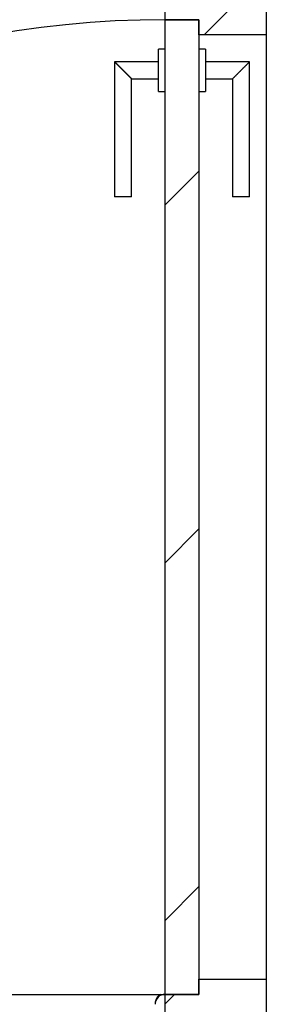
# Model space of a CAD drawing. Extents: x 2 to 87, y -108 to 11.
# Tile 148 of 210: x 14.556 to 14.849, y -21.857 to -20.69. Entities that reach past the tile are written whole.
import ezdxf

# ---------------------------------------------------------------- set-up
doc = ezdxf.new("R2010")
doc.units = 0
doc.header["$MEASUREMENT"] = 0
for name, color, linetype in [('10', 7, 'CONTINUOUS'), ('12', 7, 'CONTINUOUS'), ('20', 7, 'CONTINUOUS'), ('4', 7, 'CONTINUOUS'), ('5', 7, 'CONTINUOUS')]:
    doc.layers.add(name, color=color, linetype=linetype)

msp = doc.modelspace()

# ---------------------------------------------------------------- linework, layer by layer
at = {"layer": '10', "color": 62, "linetype": 'Continuous'}
for p, q in [((14.7289, -20.6896), (14.7289, -20.5396)), ((14.7289, -21.9954), (14.7289, -21.8454))]:
    msp.add_line(p, q, dxfattribs=at)
msp.add_lwpolyline([(14.7237, -21.8457), (14.7214, -21.8471), (14.7195, -21.849), (14.7181, -21.8513), (14.7172, -21.8538), (14.7169, -21.8565)], dxfattribs=at)
msp.add_arc((14.7289, -21.8574), 0.012, 90, 180, dxfattribs=at)
at = {"layer": '12', "color": 62, "linetype": 'Continuous'}
msp.add_line((13.5729, -21.8456), (14.7284, -21.8456), dxfattribs=at)
msp.add_arc((14.7289, -21.8456), 1.156, 90, 180, dxfattribs=at)
at = {"layer": '20', "color": 62, "linetype": 'Continuous'}
for p, q in [((14.8489, -20.6676), (14.8489, -20.7076)), ((14.7689, -20.6896), (14.7289, -20.6896)), ((14.7689, -20.7076), (14.7689, -20.6896)), ((14.8489, -20.7076), (14.7689, -20.7076)), ((14.7689, -21.8276), (14.8489, -21.8276)), ((14.7689, -21.8456), (14.7689, -21.8276)), ((14.8489, -21.8276), (14.8489, -21.8676)), ((14.7289, -21.8456), (14.7689, -21.8456))]:
    msp.add_line(p, q, dxfattribs=at)
at = {"layer": '4', "color": 62, "linetype": 'Continuous'}
msp.add_line((14.8489, -20.7076), (14.8489, -21.8276), dxfattribs=at)
at = {"layer": '5', "color": 62, "linetype": 'Continuous'}
for p, q in [((14.775, -20.7076), (14.815, -20.6676)), ((14.7289, -20.6896), (14.7689, -20.6896)), ((14.7289, -21.8454), (14.7289, -20.6896)), ((14.7689, -20.6896), (14.7689, -21.8456)), ((14.7289, -20.7246), (14.7209, -20.7246)), ((14.7209, -20.7746), (14.7209, -20.7246)), ((14.7769, -20.7246), (14.7689, -20.7246)), ((14.7769, -20.7246), (14.7769, -20.7746)), ((14.7209, -20.7396), (14.6689, -20.7396)), ((14.6689, -20.7396), (14.6689, -20.8996)), ((14.8289, -20.7396), (14.7769, -20.7396)), ((14.8289, -20.8996), (14.8289, -20.7396)), ((14.6889, -20.7596), (14.7209, -20.7596)), ((14.6889, -20.8996), (14.6889, -20.7596)), ((14.7769, -20.7596), (14.8089, -20.7596)), ((14.8089, -20.7596), (14.8089, -20.8996)), ((14.7209, -20.7746), (14.7289, -20.7746)), ((14.7689, -20.7746), (14.7769, -20.7746)), ((14.7289, -20.9093), (14.7689, -20.8693)), ((14.6889, -20.8996), (14.6689, -20.8996)), ((14.8289, -20.8996), (14.8089, -20.8996)), ((14.7289, -21.3336), (14.7689, -21.2936)), ((14.7289, -21.7578), (14.7689, -21.7178)), ((14.7289, -21.8568), (14.7401, -21.8456)), ((14.7689, -21.8456), (14.7289, -21.8456))]:
    msp.add_line(p, q, dxfattribs=at)
for points in [[(14.6689, -20.7396), (14.669, -20.7396), (14.669, -20.7397), (14.669, -20.7397), (14.669, -20.7397), (14.669, -20.7397), (14.669, -20.7397), (14.669, -20.7397), (14.669, -20.7397), (14.669, -20.7397), (14.669, -20.7397), (14.669, -20.7397), (14.669, -20.7397), (14.669, -20.7397), (14.669, -20.7397), (14.669, -20.7397), (14.669, -20.7397), (14.669, -20.7397), (14.669, -20.7397), (14.669, -20.7397), (14.669, -20.7397), (14.669, -20.7397), (14.669, -20.7397), (14.669, -20.7397), (14.669, -20.7397), (14.669, -20.7397), (14.669, -20.7397), (14.669, -20.7397), (14.669, -20.7397), (14.6691, -20.7398), (14.6691, -20.7398), (14.6691, -20.7398), (14.6691, -20.7398), (14.6691, -20.7398), (14.6691, -20.7398), (14.6691, -20.7398), (14.6691, -20.7398), (14.6691, -20.7398), (14.6691, -20.7398), (14.6691, -20.7398), (14.6691, -20.7398), (14.6691, -20.7398), (14.6691, -20.7398), (14.6691, -20.7398), (14.6691, -20.7398), (14.6691, -20.7398), (14.6691, -20.7398), (14.6692, -20.7398), (14.6692, -20.7399), (14.6692, -20.7399), (14.6692, -20.7399), (14.6692, -20.7399), (14.6692, -20.7399), (14.6692, -20.7399), (14.6692, -20.7399), (14.6692, -20.7399), (14.6692, -20.7399), (14.6692, -20.7399), (14.6692, -20.7399), (14.6692, -20.7399), (14.6692, -20.7399), (14.6692, -20.7399), (14.6692, -20.7399), (14.6693, -20.74), (14.6694, -20.7401), (14.6694, -20.7401), (14.6694, -20.7401), (14.6694, -20.7401), (14.6694, -20.7401), (14.6694, -20.7401), (14.6694, -20.7401), (14.6694, -20.7401), (14.6694, -20.7401), (14.6694, -20.7401), (14.6694, -20.7401), (14.6695, -20.7401), (14.6695, -20.7402), (14.6695, -20.7402), (14.6695, -20.7402), (14.6695, -20.7402), (14.6695, -20.7402), (14.6695, -20.7402), (14.6695, -20.7402), (14.6695, -20.7402), (14.6695, -20.7402), (14.6695, -20.7402), (14.6696, -20.7403), (14.6696, -20.7403), (14.6696, -20.7403), (14.6696, -20.7403), (14.6696, -20.7403), (14.6696, -20.7403), (14.6696, -20.7403), (14.6696, -20.7403), (14.6696, -20.7403), (14.6696, -20.7403), (14.6697, -20.7404), (14.6697, -20.7404), (14.6697, -20.7404), (14.6697, -20.7404), (14.6697, -20.7404), (14.6697, -20.7404), (14.6697, -20.7404), (14.6697, -20.7404), (14.6697, -20.7404), (14.6697, -20.7404), (14.6698, -20.7405), (14.6698, -20.7405), (14.6698, -20.7405), (14.6698, -20.7405), (14.6698, -20.7405), (14.6698, -20.7405), (14.6698, -20.7405), (14.6698, -20.7405), (14.6699, -20.7406), (14.6699, -20.7406), (14.6699, -20.7406), (14.6699, -20.7406), (14.6699, -20.7406), (14.6699, -20.7406), (14.6699, -20.7406), (14.6699, -20.7406), (14.6699, -20.7406), (14.67, -20.7407), (14.67, -20.7407), (14.67, -20.7407), (14.67, -20.7407), (14.67, -20.7407), (14.67, -20.7407), (14.67, -20.7407), (14.67, -20.7407), (14.6701, -20.7408), (14.6701, -20.7408), (14.6701, -20.7408), (14.6701, -20.7408), (14.6701, -20.7408), (14.6701, -20.7408), (14.6701, -20.7408), (14.6701, -20.7408), (14.6702, -20.7409), (14.6702, -20.7409), (14.6702, -20.7409), (14.6702, -20.7409), (14.6702, -20.7409), (14.6702, -20.7409), (14.6702, -20.7409), (14.6703, -20.741), (14.6703, -20.741), (14.6703, -20.741), (14.6703, -20.741), (14.6703, -20.741), (14.6703, -20.741), (14.6703, -20.741), (14.6704, -20.7411), (14.6705, -20.7412), (14.6705, -20.7412), (14.6705, -20.7412), (14.6705, -20.7412), (14.6705, -20.7412), (14.6705, -20.7412), (14.6705, -20.7412), (14.6706, -20.7413), (14.6706, -20.7413), (14.6706, -20.7413), (14.6706, -20.7413), (14.6706, -20.7413), (14.6706, -20.7413), (14.6706, -20.7413), (14.6707, -20.7414), (14.6707, -20.7414), (14.6707, -20.7414), (14.6707, -20.7414), (14.6707, -20.7414), (14.6707, -20.7414), (14.6708, -20.7415), (14.6708, -20.7415), (14.6708, -20.7415), (14.6708, -20.7415), (14.6708, -20.7415), (14.6708, -20.7415), (14.6709, -20.7416), (14.6709, -20.7416), (14.6709, -20.7416), (14.6709, -20.7416), (14.6709, -20.7416), (14.6709, -20.7416), (14.671, -20.7417), (14.671, -20.7417), (14.671, -20.7417), (14.671, -20.7417), (14.671, -20.7417), (14.671, -20.7417), (14.6711, -20.7418), (14.6711, -20.7418), (14.6711, -20.7418), (14.6711, -20.7418), (14.6711, -20.7418), (14.6711, -20.7418), (14.6712, -20.7419), (14.6712, -20.7419), (14.6712, -20.7419), (14.6712, -20.7419), (14.6712, -20.7419), (14.6712, -20.7419), (14.6713, -20.742), (14.6713, -20.742), (14.6713, -20.742), (14.6713, -20.742), (14.6713, -20.742), (14.6714, -20.7421), (14.6714, -20.7421), (14.6714, -20.7421), (14.6714, -20.7421), (14.6714, -20.7421), (14.6714, -20.7421), (14.6715, -20.7422), (14.6715, -20.7422), (14.6715, -20.7422), (14.6715, -20.7422), (14.6715, -20.7422), (14.6716, -20.7423), (14.6716, -20.7423), (14.6716, -20.7423), (14.6716, -20.7423), (14.6716, -20.7423), (14.6716, -20.7423), (14.6717, -20.7424), (14.6717, -20.7424), (14.6717, -20.7424), (14.6717, -20.7424), (14.6717, -20.7424), (14.6718, -20.7425), (14.6718, -20.7425), (14.6718, -20.7425), (14.6718, -20.7425), (14.6718, -20.7425), (14.6719, -20.7426), (14.6719, -20.7426), (14.6719, -20.7426), (14.6719, -20.7426), (14.6719, -20.7426), (14.672, -20.7427), (14.672, -20.7427), (14.672, -20.7427), (14.672, -20.7427), (14.672, -20.7427), (14.672, -20.7427), (14.6721, -20.7428), (14.6722, -20.7429), (14.6722, -20.7429), (14.6722, -20.7429), (14.6722, -20.7429), (14.6723, -20.743), (14.6723, -20.743), (14.6723, -20.743), (14.6723, -20.743), (14.6723, -20.743), (14.6724, -20.7431), (14.6724, -20.7431), (14.6724, -20.7431), (14.6724, -20.7431), (14.6724, -20.7431), (14.6725, -20.7432), (14.6725, -20.7432), (14.6725, -20.7432), (14.6725, -20.7432), (14.6725, -20.7432), (14.6726, -20.7433), (14.6726, -20.7433), (14.6726, -20.7433), (14.6726, -20.7433), (14.6726, -20.7433), (14.6727, -20.7434), (14.6727, -20.7434), (14.6727, -20.7434), (14.6727, -20.7434), (14.6728, -20.7435), (14.6728, -20.7435), (14.6728, -20.7435), (14.6728, -20.7435), (14.6728, -20.7435), (14.6729, -20.7436), (14.6729, -20.7436), (14.6729, -20.7436), (14.6729, -20.7436), (14.673, -20.7437), (14.673, -20.7437), (14.673, -20.7437), (14.673, -20.7437), (14.673, -20.7437), (14.6731, -20.7438), (14.6731, -20.7438), (14.6731, -20.7438), (14.6731, -20.7438), (14.6732, -20.7438), (14.6732, -20.7439), (14.6732, -20.7439), (14.6732, -20.7439), (14.6732, -20.7439), (14.6733, -20.744), (14.6733, -20.744), (14.6733, -20.744), (14.6733, -20.744), (14.6734, -20.7441), (14.6734, -20.7441), (14.6734, -20.7441), (14.6734, -20.7441), (14.6734, -20.7441), (14.6735, -20.7442), (14.6735, -20.7442), (14.6735, -20.7442), (14.6735, -20.7442), (14.6736, -20.7443), (14.6736, -20.7443), (14.6736, -20.7443), (14.6736, -20.7443), (14.6737, -20.7444), (14.6737, -20.7444), (14.6737, -20.7444), (14.6737, -20.7444), (14.6737, -20.7444), (14.6738, -20.7445), (14.6738, -20.7445), (14.6738, -20.7445), (14.6738, -20.7445), (14.6739, -20.7446), (14.6739, -20.7446), (14.6739, -20.7446), (14.6739, -20.7446), (14.674, -20.7447), (14.674, -20.7447), (14.674, -20.7447), (14.674, -20.7447), (14.6741, -20.7448), (14.6741, -20.7448), (14.6741, -20.7448), (14.6741, -20.7448), (14.6741, -20.7448), (14.6742, -20.7449), (14.6742, -20.7449), (14.6742, -20.7449), (14.6742, -20.7449), (14.6743, -20.745), (14.6744, -20.7451), (14.6744, -20.7451), (14.6744, -20.7451), (14.6744, -20.7451), (14.6745, -20.7452), (14.6745, -20.7452), (14.6745, -20.7452), (14.6745, -20.7452), (14.6746, -20.7453), (14.6746, -20.7453), (14.6746, -20.7453), (14.6746, -20.7453), (14.6747, -20.7454), (14.6747, -20.7454), (14.6747, -20.7454), (14.6747, -20.7454), (14.6748, -20.7455), (14.6748, -20.7455), (14.6748, -20.7455), (14.6748, -20.7455), (14.6749, -20.7456), (14.6749, -20.7456), (14.6749, -20.7456), (14.6749, -20.7456), (14.675, -20.7457), (14.675, -20.7457), (14.675, -20.7457), (14.675, -20.7457), (14.6751, -20.7458), (14.6751, -20.7458), (14.6751, -20.7458), (14.6751, -20.7458), (14.6752, -20.7459), (14.6752, -20.7459), (14.6752, -20.7459), (14.6752, -20.7459), (14.6753, -20.746), (14.6753, -20.746), (14.6753, -20.746), (14.6753, -20.746), (14.6754, -20.7461), (14.6754, -20.7461), (14.6754, -20.7461), (14.6754, -20.7461), (14.6755, -20.7462), (14.6755, -20.7462), (14.6755, -20.7462), (14.6755, -20.7462), (14.6756, -20.7463), (14.6756, -20.7463), (14.6756, -20.7463), (14.6756, -20.7463), (14.6757, -20.7464), (14.6757, -20.7464), (14.6757, -20.7464), (14.6758, -20.7464), (14.6758, -20.7465), (14.6758, -20.7465), (14.6758, -20.7465), (14.6759, -20.7466), (14.6759, -20.7466), (14.6759, -20.7466), (14.6759, -20.7466), (14.676, -20.7467), (14.676, -20.7467), (14.676, -20.7467), (14.676, -20.7467), (14.6761, -20.7468), (14.6761, -20.7468), (14.6761, -20.7468), (14.6761, -20.7468), (14.6762, -20.7469), (14.6762, -20.7469), (14.6762, -20.7469), (14.6762, -20.7469), (14.6763, -20.747), (14.6763, -20.747), (14.6763, -20.747), (14.6763, -20.747), (14.6764, -20.7471), (14.6764, -20.7471), (14.6764, -20.7471), (14.6765, -20.7472), (14.6765, -20.7472), (14.6765, -20.7472), (14.6765, -20.7472), (14.6766, -20.7473), (14.6766, -20.7473), (14.6766, -20.7473), (14.6766, -20.7473), (14.6767, -20.7474), (14.6767, -20.7474), (14.6767, -20.7474), (14.6767, -20.7474), (14.6768, -20.7475), (14.6768, -20.7475), (14.6768, -20.7475), (14.6769, -20.7476), (14.677, -20.7477), (14.677, -20.7477), (14.677, -20.7477), (14.677, -20.7477), (14.6771, -20.7478), (14.6771, -20.7478), (14.6771, -20.7478), (14.6771, -20.7478), (14.6772, -20.7479), (14.6772, -20.7479), (14.6772, -20.7479), (14.6773, -20.748), (14.6773, -20.748), (14.6773, -20.748), (14.6773, -20.748), (14.6774, -20.7481), (14.6774, -20.7481), (14.6774, -20.7481), (14.6774, -20.7481), (14.6775, -20.7482), (14.6775, -20.7482), (14.6775, -20.7482), (14.6776, -20.7483), (14.6776, -20.7483), (14.6776, -20.7483), (14.6776, -20.7483), (14.6777, -20.7484), (14.6777, -20.7484), (14.6777, -20.7484), (14.6777, -20.7484), (14.6778, -20.7485), (14.6778, -20.7485), (14.6778, -20.7485), (14.6779, -20.7486), (14.6779, -20.7486), (14.6779, -20.7486), (14.6779, -20.7486), (14.678, -20.7487), (14.678, -20.7487), (14.678, -20.7487), (14.678, -20.7487), (14.6781, -20.7488), (14.6781, -20.7488), (14.6781, -20.7488), (14.6782, -20.7489), (14.6782, -20.7489), (14.6782, -20.7489), (14.6782, -20.7489), (14.6783, -20.749), (14.6783, -20.749), (14.6783, -20.749), (14.6783, -20.749), (14.6784, -20.7491), (14.6784, -20.7491), (14.6784, -20.7491), (14.6785, -20.7492), (14.6785, -20.7492), (14.6785, -20.7492), (14.6785, -20.7492), (14.6786, -20.7493), (14.6786, -20.7493), (14.6786, -20.7493), (14.6786, -20.7493), (14.6787, -20.7494), (14.6787, -20.7494), (14.6787, -20.7494), (14.6788, -20.7495), (14.6788, -20.7495), (14.6788, -20.7495), (14.6788, -20.7495), (14.6789, -20.7496), (14.6789, -20.7496), (14.6789, -20.7496), (14.6789, -20.7496), (14.679, -20.7497), (14.679, -20.7497), (14.679, -20.7497), (14.679, -20.7498), (14.6791, -20.7498), (14.6791, -20.7498), (14.6791, -20.7498), (14.6792, -20.7499), (14.6792, -20.7499), (14.6792, -20.7499), (14.6792, -20.7499), (14.6793, -20.75), (14.6793, -20.75), (14.6793, -20.75), (14.6793, -20.7501), (14.6794, -20.7501), (14.6794, -20.7501), (14.6794, -20.7501), (14.6795, -20.7502), (14.6795, -20.7502), (14.6795, -20.7502), (14.6795, -20.7502), (14.6796, -20.7503), (14.6796, -20.7504), (14.6797, -20.7504), (14.6797, -20.7504), (14.6797, -20.7504), (14.6798, -20.7505), (14.6798, -20.7505), (14.6798, -20.7505), (14.6798, -20.7505), (14.6799, -20.7506), (14.6799, -20.7506), (14.6799, -20.7506), (14.6799, -20.7506), (14.68, -20.7507), (14.68, -20.7507), (14.68, -20.7507), (14.6801, -20.7508), (14.6801, -20.7508), (14.6801, -20.7508), (14.6801, -20.7508), (14.6802, -20.7509), (14.6802, -20.7509), (14.6802, -20.7509), (14.6802, -20.7509), (14.6803, -20.751), (14.6803, -20.751), (14.6803, -20.751), (14.6804, -20.7511), (14.6804, -20.7511), (14.6804, -20.7511), (14.6804, -20.7511), (14.6805, -20.7512), (14.6805, -20.7512), (14.6805, -20.7512), (14.6805, -20.7512), (14.6806, -20.7513), (14.6806, -20.7513), (14.6806, -20.7513), (14.6807, -20.7514), (14.6807, -20.7514), (14.6807, -20.7514), (14.6807, -20.7514), (14.6808, -20.7515), (14.6808, -20.7515), (14.6808, -20.7515), (14.6808, -20.7515), (14.6809, -20.7516), (14.6809, -20.7516), (14.6809, -20.7516), (14.6809, -20.7516), (14.681, -20.7517), (14.681, -20.7517), (14.681, -20.7517), (14.6811, -20.7518), (14.6811, -20.7518), (14.6811, -20.7518), (14.6811, -20.7518), (14.6812, -20.7519), (14.6812, -20.7519), (14.6812, -20.7519), (14.6812, -20.7519), (14.6813, -20.752), (14.6813, -20.752), (14.6813, -20.752), (14.6813, -20.752), (14.6814, -20.7521), (14.6814, -20.7521), (14.6814, -20.7521), (14.6815, -20.7522), (14.6815, -20.7522), (14.6815, -20.7522), (14.6815, -20.7522), (14.6816, -20.7523), (14.6816, -20.7523), (14.6816, -20.7523), (14.6816, -20.7523), (14.6817, -20.7524), (14.6817, -20.7524), (14.6817, -20.7524), (14.6817, -20.7524), (14.6818, -20.7525), (14.6818, -20.7525), (14.6818, -20.7525), (14.6818, -20.7525), (14.6819, -20.7526), (14.6819, -20.7526), (14.6819, -20.7526), (14.6819, -20.7526), (14.682, -20.7527), (14.682, -20.7527), (14.682, -20.7527), (14.6821, -20.7528), (14.6821, -20.7528), (14.6821, -20.7528), (14.6821, -20.7528), (14.6822, -20.7529), (14.6823, -20.753), (14.6823, -20.753), (14.6823, -20.753), (14.6823, -20.753), (14.6824, -20.7531), (14.6824, -20.7531), (14.6824, -20.7531), (14.6824, -20.7531), (14.6825, -20.7532), (14.6825, -20.7532), (14.6825, -20.7532), (14.6825, -20.7532), (14.6826, -20.7533), (14.6826, -20.7533), (14.6826, -20.7533), (14.6826, -20.7533), (14.6827, -20.7534), (14.6827, -20.7534), (14.6827, -20.7534), (14.6827, -20.7534), (14.6828, -20.7535), (14.6828, -20.7535), (14.6828, -20.7535), (14.6828, -20.7535), (14.6829, -20.7536), (14.6829, -20.7536), (14.6829, -20.7536), (14.6829, -20.7536), (14.683, -20.7537), (14.683, -20.7537), (14.683, -20.7537), (14.683, -20.7537), (14.6831, -20.7538), (14.6831, -20.7538), (14.6831, -20.7538), (14.6831, -20.7538), (14.6832, -20.7539), (14.6832, -20.7539), (14.6832, -20.7539), (14.6832, -20.7539), (14.6833, -20.754), (14.6833, -20.754), (14.6833, -20.754), (14.6833, -20.754), (14.6834, -20.7541), (14.6834, -20.7541), (14.6834, -20.7541), (14.6834, -20.7541), (14.6835, -20.7542), (14.6835, -20.7542), (14.6835, -20.7542), (14.6835, -20.7542), (14.6836, -20.7543), (14.6836, -20.7543), (14.6836, -20.7543), (14.6836, -20.7543), (14.6837, -20.7544), (14.6837, -20.7544), (14.6837, -20.7544), (14.6837, -20.7544), (14.6838, -20.7545), (14.6838, -20.7545), (14.6838, -20.7545), (14.6838, -20.7545), (14.6838, -20.7545), (14.6839, -20.7546), (14.6839, -20.7546), (14.6839, -20.7546), (14.6839, -20.7546), (14.684, -20.7547), (14.684, -20.7547), (14.684, -20.7547), (14.684, -20.7547), (14.6841, -20.7548), (14.6841, -20.7548), (14.6841, -20.7548), (14.6841, -20.7548), (14.6841, -20.7549), (14.6842, -20.7549), (14.6842, -20.7549), (14.6842, -20.7549), (14.6842, -20.7549), (14.6843, -20.755), (14.6843, -20.755), (14.6843, -20.755), (14.6843, -20.755), (14.6844, -20.7551), (14.6844, -20.7551), (14.6844, -20.7551), (14.6844, -20.7551), (14.6844, -20.7551), (14.6845, -20.7552), (14.6845, -20.7552), (14.6845, -20.7552), (14.6845, -20.7552), (14.6846, -20.7554), (14.6847, -20.7554), (14.6847, -20.7554), (14.6847, -20.7554), (14.6847, -20.7554), (14.6848, -20.7555), (14.6848, -20.7555), (14.6848, -20.7555), (14.6848, -20.7555), (14.6848, -20.7556), (14.6849, -20.7556), (14.6849, -20.7556), (14.6849, -20.7556), (14.6849, -20.7556), (14.685, -20.7557), (14.685, -20.7557), (14.685, -20.7557), (14.685, -20.7557), (14.685, -20.7557), (14.6851, -20.7558), (14.6851, -20.7558), (14.6851, -20.7558), (14.6851, -20.7558), (14.6852, -20.7559), (14.6852, -20.7559), (14.6852, -20.7559), (14.6852, -20.7559), (14.6852, -20.7559), (14.6853, -20.756), (14.6853, -20.756), (14.6853, -20.756), (14.6853, -20.756), (14.6853, -20.756), (14.6854, -20.7561), (14.6854, -20.7561), (14.6854, -20.7561), (14.6854, -20.7561), (14.6854, -20.7561), (14.6855, -20.7562), (14.6855, -20.7562), (14.6855, -20.7562), (14.6855, -20.7562), (14.6856, -20.7562), (14.6856, -20.7563), (14.6856, -20.7563), (14.6856, -20.7563), (14.6856, -20.7563), (14.6857, -20.7564), (14.6857, -20.7564), (14.6857, -20.7564), (14.6857, -20.7564), (14.6857, -20.7564), (14.6858, -20.7565), (14.6858, -20.7565), (14.6858, -20.7565), (14.6858, -20.7565), (14.6858, -20.7565), (14.6859, -20.7565), (14.6859, -20.7566), (14.6859, -20.7566), (14.6859, -20.7566), (14.6859, -20.7566), (14.6859, -20.7566), (14.686, -20.7567), (14.686, -20.7567), (14.686, -20.7567), (14.686, -20.7567), (14.686, -20.7567), (14.6861, -20.7568), (14.6861, -20.7568), (14.6861, -20.7568), (14.6861, -20.7568), (14.6861, -20.7568), (14.6862, -20.7569), (14.6862, -20.7569), (14.6862, -20.7569), (14.6862, -20.7569), (14.6862, -20.7569), (14.6862, -20.757), (14.6863, -20.757), (14.6863, -20.757), (14.6863, -20.757), (14.6863, -20.757), (14.6863, -20.757), (14.6864, -20.7571), (14.6864, -20.7571), (14.6864, -20.7571), (14.6864, -20.7571), (14.6864, -20.7571), (14.6864, -20.7572), (14.6865, -20.7572), (14.6865, -20.7572), (14.6865, -20.7572), (14.6865, -20.7572), (14.6865, -20.7572), (14.6866, -20.7573), (14.6867, -20.7574), (14.6867, -20.7574), (14.6867, -20.7574), (14.6867, -20.7574), (14.6867, -20.7574), (14.6867, -20.7574), (14.6868, -20.7575), (14.6868, -20.7575), (14.6868, -20.7575), (14.6868, -20.7575), (14.6868, -20.7575), (14.6868, -20.7575), (14.6869, -20.7576), (14.6869, -20.7576), (14.6869, -20.7576), (14.6869, -20.7576), (14.6869, -20.7576), (14.6869, -20.7576), (14.687, -20.7577), (14.687, -20.7577), (14.687, -20.7577), (14.687, -20.7577), (14.687, -20.7577), (14.687, -20.7577), (14.6871, -20.7578), (14.6871, -20.7578), (14.6871, -20.7578), (14.6871, -20.7578), (14.6871, -20.7578), (14.6871, -20.7578), (14.6872, -20.7579), (14.6872, -20.7579), (14.6872, -20.7579), (14.6872, -20.7579), (14.6872, -20.7579), (14.6872, -20.7579), (14.6872, -20.7579), (14.6873, -20.758), (14.6873, -20.758), (14.6873, -20.758), (14.6873, -20.758), (14.6873, -20.758), (14.6873, -20.758), (14.6873, -20.758), (14.6874, -20.7581), (14.6874, -20.7581), (14.6874, -20.7581), (14.6874, -20.7581), (14.6874, -20.7581), (14.6874, -20.7581), (14.6874, -20.7581), (14.6875, -20.7582), (14.6875, -20.7582), (14.6875, -20.7582), (14.6875, -20.7582), (14.6875, -20.7582), (14.6875, -20.7582), (14.6875, -20.7582), (14.6876, -20.7583), (14.6876, -20.7583), (14.6876, -20.7583), (14.6876, -20.7583), (14.6876, -20.7583), (14.6876, -20.7583), (14.6876, -20.7583), (14.6877, -20.7584), (14.6877, -20.7584), (14.6877, -20.7584), (14.6877, -20.7584), (14.6877, -20.7584), (14.6877, -20.7584), (14.6877, -20.7584), (14.6877, -20.7584), (14.6878, -20.7585), (14.6878, -20.7585), (14.6878, -20.7585), (14.6878, -20.7585), (14.6878, -20.7585), (14.6878, -20.7585), (14.6878, -20.7585), (14.6878, -20.7585), (14.6879, -20.7586), (14.6879, -20.7586), (14.6879, -20.7586), (14.6879, -20.7586), (14.6879, -20.7586), (14.6879, -20.7586), (14.6879, -20.7586), (14.6879, -20.7586), (14.6879, -20.7587), (14.688, -20.7587), (14.688, -20.7587), (14.688, -20.7587), (14.688, -20.7587), (14.688, -20.7587), (14.688, -20.7587), (14.688, -20.7587), (14.688, -20.7587), (14.6881, -20.7588), (14.6882, -20.7589), (14.6882, -20.7589), (14.6882, -20.7589), (14.6882, -20.7589), (14.6882, -20.7589), (14.6882, -20.7589), (14.6882, -20.7589), (14.6882, -20.7589), (14.6882, -20.7589), (14.6882, -20.7589), (14.6883, -20.759), (14.6883, -20.759), (14.6883, -20.759), (14.6883, -20.759), (14.6883, -20.759), (14.6883, -20.759), (14.6883, -20.759), (14.6883, -20.759), (14.6883, -20.759), (14.6883, -20.759), (14.6884, -20.7591), (14.6884, -20.7591), (14.6884, -20.7591), (14.6884, -20.7591), (14.6884, -20.7591), (14.6884, -20.7591), (14.6884, -20.7591), (14.6884, -20.7591), (14.6884, -20.7591), (14.6884, -20.7591), (14.6884, -20.7591), (14.6884, -20.7591), (14.6885, -20.7592), (14.6885, -20.7592), (14.6885, -20.7592), (14.6885, -20.7592), (14.6885, -20.7592), (14.6885, -20.7592), (14.6885, -20.7592), (14.6885, -20.7592), (14.6885, -20.7592), (14.6885, -20.7592), (14.6885, -20.7592), (14.6885, -20.7592), (14.6885, -20.7592), (14.6886, -20.7593), (14.6886, -20.7593), (14.6886, -20.7593), (14.6886, -20.7593), (14.6886, -20.7593), (14.6886, -20.7593), (14.6886, -20.7593), (14.6886, -20.7593), (14.6886, -20.7593), (14.6886, -20.7593), (14.6886, -20.7593), (14.6886, -20.7593), (14.6886, -20.7593), (14.6886, -20.7593), (14.6886, -20.7593), (14.6887, -20.7594), (14.6887, -20.7594), (14.6887, -20.7594), (14.6887, -20.7594), (14.6887, -20.7594), (14.6887, -20.7594), (14.6887, -20.7594), (14.6887, -20.7594), (14.6887, -20.7594), (14.6887, -20.7594), (14.6887, -20.7594), (14.6887, -20.7594), (14.6887, -20.7594), (14.6887, -20.7594), (14.6887, -20.7594), (14.6887, -20.7594), (14.6887, -20.7594), (14.6887, -20.7594), (14.6887, -20.7594), (14.6888, -20.7595), (14.6889, -20.7596)], [(14.8089, -20.7596), (14.809, -20.7596), (14.809, -20.7595), (14.809, -20.7595), (14.809, -20.7595), (14.809, -20.7595), (14.809, -20.7595), (14.809, -20.7595), (14.809, -20.7595), (14.809, -20.7595), (14.809, -20.7595), (14.809, -20.7595), (14.809, -20.7595), (14.809, -20.7595), (14.809, -20.7595), (14.809, -20.7595), (14.809, -20.7595), (14.809, -20.7595), (14.809, -20.7595), (14.809, -20.7595), (14.809, -20.7595), (14.809, -20.7595), (14.809, -20.7595), (14.809, -20.7595), (14.809, -20.7595), (14.809, -20.7595), (14.809, -20.7595), (14.809, -20.7595), (14.809, -20.7595), (14.8091, -20.7594), (14.8091, -20.7594), (14.8091, -20.7594), (14.8091, -20.7594), (14.8091, -20.7594), (14.8091, -20.7594), (14.8091, -20.7594), (14.8091, -20.7594), (14.8091, -20.7594), (14.8091, -20.7594), (14.8091, -20.7594), (14.8091, -20.7594), (14.8091, -20.7594), (14.8091, -20.7594), (14.8091, -20.7594), (14.8091, -20.7594), (14.8091, -20.7594), (14.8091, -20.7594), (14.8091, -20.7594), (14.8092, -20.7593), (14.8092, -20.7593), (14.8092, -20.7593), (14.8092, -20.7593), (14.8092, -20.7593), (14.8092, -20.7593), (14.8092, -20.7593), (14.8092, -20.7593), (14.8092, -20.7593), (14.8092, -20.7593), (14.8092, -20.7593), (14.8092, -20.7593), (14.8092, -20.7593), (14.8092, -20.7593), (14.8092, -20.7593), (14.8093, -20.7592), (14.8094, -20.7591), (14.8094, -20.7591), (14.8094, -20.7591), (14.8094, -20.7591), (14.8094, -20.7591), (14.8094, -20.7591), (14.8094, -20.7591), (14.8094, -20.7591), (14.8094, -20.7591), (14.8094, -20.7591), (14.8094, -20.7591), (14.8094, -20.7591), (14.8095, -20.759), (14.8095, -20.759), (14.8095, -20.759), (14.8095, -20.759), (14.8095, -20.759), (14.8095, -20.759), (14.8095, -20.759), (14.8095, -20.759), (14.8095, -20.759), (14.8095, -20.759), (14.8096, -20.7589), (14.8096, -20.7589), (14.8096, -20.7589), (14.8096, -20.7589), (14.8096, -20.7589), (14.8096, -20.7589), (14.8096, -20.7589), (14.8096, -20.7589), (14.8096, -20.7589), (14.8096, -20.7589), (14.8097, -20.7588), (14.8097, -20.7588), (14.8097, -20.7588), (14.8097, -20.7588), (14.8097, -20.7588), (14.8097, -20.7588), (14.8097, -20.7588), (14.8097, -20.7588), (14.8097, -20.7588), (14.8097, -20.7588), (14.8098, -20.7587), (14.8098, -20.7587), (14.8098, -20.7587), (14.8098, -20.7587), (14.8098, -20.7587), (14.8098, -20.7587), (14.8098, -20.7587), (14.8098, -20.7587), (14.8099, -20.7587), (14.8099, -20.7586), (14.8099, -20.7586), (14.8099, -20.7586), (14.8099, -20.7586), (14.8099, -20.7586), (14.8099, -20.7586), (14.8099, -20.7586), (14.8099, -20.7586), (14.81, -20.7585), (14.81, -20.7585), (14.81, -20.7585), (14.81, -20.7585), (14.81, -20.7585), (14.81, -20.7585), (14.81, -20.7585), (14.81, -20.7585), (14.8101, -20.7584), (14.8101, -20.7584), (14.8101, -20.7584), (14.8101, -20.7584), (14.8101, -20.7584), (14.8101, -20.7584), (14.8101, -20.7584), (14.8101, -20.7584), (14.8102, -20.7583), (14.8102, -20.7583), (14.8102, -20.7583), (14.8102, -20.7583), (14.8102, -20.7583), (14.8102, -20.7583), (14.8102, -20.7583), (14.8103, -20.7582), (14.8103, -20.7582), (14.8103, -20.7582), (14.8103, -20.7582), (14.8103, -20.7582), (14.8103, -20.7582), (14.8103, -20.7582), (14.8104, -20.7581), (14.8105, -20.758), (14.8105, -20.758), (14.8105, -20.758), (14.8105, -20.758), (14.8105, -20.758), (14.8105, -20.758), (14.8105, -20.758), (14.8106, -20.7579), (14.8106, -20.7579), (14.8106, -20.7579), (14.8106, -20.7579), (14.8106, -20.7579), (14.8106, -20.7579), (14.8106, -20.7579), (14.8107, -20.7578), (14.8107, -20.7578), (14.8107, -20.7578), (14.8107, -20.7578), (14.8107, -20.7578), (14.8107, -20.7578), (14.8108, -20.7577), (14.8108, -20.7577), (14.8108, -20.7577), (14.8108, -20.7577), (14.8108, -20.7577), (14.8108, -20.7577), (14.8109, -20.7576), (14.8109, -20.7576), (14.8109, -20.7576), (14.8109, -20.7576), (14.8109, -20.7576), (14.8109, -20.7576), (14.811, -20.7575), (14.811, -20.7575), (14.811, -20.7575), (14.811, -20.7575), (14.811, -20.7575), (14.811, -20.7575), (14.8111, -20.7574), (14.8111, -20.7574), (14.8111, -20.7574), (14.8111, -20.7574), (14.8111, -20.7574), (14.8111, -20.7574), (14.8112, -20.7573), (14.8112, -20.7573), (14.8112, -20.7573), (14.8112, -20.7573), (14.8112, -20.7573), (14.8112, -20.7573), (14.8113, -20.7572), (14.8113, -20.7572), (14.8113, -20.7572), (14.8113, -20.7572), (14.8113, -20.7572), (14.8114, -20.7572), (14.8114, -20.7571), (14.8114, -20.7571), (14.8114, -20.7571), (14.8114, -20.7571), (14.8114, -20.7571), (14.8115, -20.757), (14.8115, -20.757), (14.8115, -20.757), (14.8115, -20.757), (14.8115, -20.757), (14.8116, -20.757), (14.8116, -20.7569), (14.8116, -20.7569), (14.8116, -20.7569), (14.8116, -20.7569), (14.8116, -20.7569), (14.8117, -20.7568), (14.8117, -20.7568), (14.8117, -20.7568), (14.8117, -20.7568), (14.8117, -20.7568), (14.8118, -20.7567), (14.8118, -20.7567), (14.8118, -20.7567), (14.8118, -20.7567), (14.8118, -20.7567), (14.8119, -20.7566), (14.8119, -20.7566), (14.8119, -20.7566), (14.8119, -20.7566), (14.8119, -20.7566), (14.812, -20.7565), (14.812, -20.7565), (14.812, -20.7565), (14.812, -20.7565), (14.812, -20.7565), (14.812, -20.7565), (14.8121, -20.7564), (14.8122, -20.7563), (14.8122, -20.7563), (14.8122, -20.7563), (14.8122, -20.7563), (14.8123, -20.7562), (14.8123, -20.7562), (14.8123, -20.7562), (14.8123, -20.7562), (14.8123, -20.7562), (14.8124, -20.7561), (14.8124, -20.7561), (14.8124, -20.7561), (14.8124, -20.7561), (14.8124, -20.7561), (14.8125, -20.756), (14.8125, -20.756), (14.8125, -20.756), (14.8125, -20.756), (14.8125, -20.756), (14.8126, -20.7559), (14.8126, -20.7559), (14.8126, -20.7559), (14.8126, -20.7559), (14.8126, -20.7559), (14.8127, -20.7558), (14.8127, -20.7558), (14.8127, -20.7558), (14.8127, -20.7558), (14.8128, -20.7557), (14.8128, -20.7557), (14.8128, -20.7557), (14.8128, -20.7557), (14.8128, -20.7557), (14.8129, -20.7556), (14.8129, -20.7556), (14.8129, -20.7556), (14.8129, -20.7556), (14.813, -20.7556), (14.813, -20.7555), (14.813, -20.7555), (14.813, -20.7555), (14.813, -20.7555), (14.8131, -20.7554), (14.8131, -20.7554), (14.8131, -20.7554), (14.8131, -20.7554), (14.8131, -20.7554), (14.8132, -20.7553), (14.8132, -20.7553), (14.8132, -20.7553), (14.8132, -20.7553), (14.8133, -20.7552), (14.8133, -20.7552), (14.8133, -20.7552), (14.8133, -20.7552), (14.8134, -20.7551), (14.8134, -20.7551), (14.8134, -20.7551), (14.8134, -20.7551), (14.8134, -20.7551), (14.8135, -20.755), (14.8135, -20.755), (14.8135, -20.755), (14.8135, -20.755), (14.8136, -20.7549), (14.8136, -20.7549), (14.8136, -20.7549), (14.8136, -20.7549), (14.8137, -20.7549), (14.8137, -20.7548), (14.8137, -20.7548), (14.8137, -20.7548), (14.8137, -20.7548), (14.8138, -20.7547), (14.8138, -20.7547), (14.8138, -20.7547), (14.8138, -20.7547), (14.8139, -20.7546), (14.8139, -20.7546), (14.8139, -20.7546), (14.8139, -20.7546), (14.814, -20.7545), (14.814, -20.7545), (14.814, -20.7545), (14.814, -20.7545), (14.814, -20.7545), (14.8141, -20.7544), (14.8141, -20.7544), (14.8141, -20.7544), (14.8141, -20.7544), (14.8142, -20.7543), (14.8142, -20.7543), (14.8142, -20.7543), (14.8142, -20.7543), (14.8144, -20.7541), (14.8145, -20.754), (14.8145, -20.754), (14.8145, -20.754), (14.8145, -20.754), (14.8146, -20.7539), (14.8146, -20.7539), (14.8146, -20.7539), (14.8146, -20.7539), (14.8147, -20.7538), (14.8147, -20.7538), (14.8147, -20.7538), (14.8147, -20.7538), (14.8148, -20.7537), (14.8148, -20.7537), (14.8148, -20.7537), (14.8148, -20.7537), (14.8149, -20.7536), (14.8149, -20.7536), (14.8149, -20.7536), (14.8149, -20.7536), (14.815, -20.7535), (14.815, -20.7535), (14.815, -20.7535), (14.815, -20.7535), (14.8151, -20.7534), (14.8151, -20.7534), (14.8151, -20.7534), (14.8151, -20.7534), (14.8152, -20.7533), (14.8152, -20.7533), (14.8152, -20.7533), (14.8152, -20.7533), (14.8153, -20.7532), (14.8153, -20.7532), (14.8153, -20.7532), (14.8153, -20.7532), (14.8154, -20.7531), (14.8154, -20.7531), (14.8154, -20.7531), (14.8154, -20.7531), (14.8155, -20.753), (14.8155, -20.753), (14.8155, -20.753), (14.8155, -20.753), (14.8156, -20.7529), (14.8156, -20.7529), (14.8156, -20.7529), (14.8156, -20.7529), (14.8157, -20.7528), (14.8157, -20.7528), (14.8157, -20.7528), (14.8158, -20.7528), (14.8158, -20.7527), (14.8158, -20.7527), (14.8158, -20.7527), (14.8159, -20.7526), (14.8159, -20.7526), (14.8159, -20.7526), (14.8159, -20.7526), (14.816, -20.7525), (14.816, -20.7525), (14.816, -20.7525), (14.816, -20.7525), (14.8161, -20.7524), (14.8161, -20.7524), (14.8161, -20.7524), (14.8161, -20.7524), (14.8162, -20.7523), (14.8162, -20.7523), (14.8162, -20.7523), (14.8162, -20.7523), (14.8163, -20.7522), (14.8163, -20.7522), (14.8163, -20.7522), (14.8163, -20.7522), (14.8164, -20.7521), (14.8164, -20.7521), (14.8164, -20.7521), (14.8165, -20.752), (14.8165, -20.752), (14.8165, -20.752), (14.8165, -20.752), (14.8166, -20.7519), (14.8166, -20.7519), (14.8166, -20.7519), (14.8166, -20.7519), (14.8167, -20.7518), (14.8167, -20.7518), (14.8167, -20.7518), (14.8167, -20.7518), (14.8169, -20.7516), (14.817, -20.7515), (14.817, -20.7515), (14.817, -20.7515), (14.817, -20.7515), (14.8171, -20.7514), (14.8171, -20.7514), (14.8171, -20.7514), (14.8171, -20.7514), (14.8172, -20.7513), (14.8172, -20.7513), (14.8172, -20.7513), (14.8173, -20.7512), (14.8173, -20.7512), (14.8173, -20.7512), (14.8173, -20.7512), (14.8174, -20.7511), (14.8174, -20.7511), (14.8174, -20.7511), (14.8174, -20.7511), (14.8175, -20.751), (14.8175, -20.751), (14.8175, -20.751), (14.8176, -20.7509), (14.8176, -20.7509), (14.8176, -20.7509), (14.8176, -20.7509), (14.8177, -20.7508), (14.8177, -20.7508), (14.8177, -20.7508), (14.8177, -20.7508), (14.8178, -20.7507), (14.8178, -20.7507), (14.8178, -20.7507), (14.8179, -20.7506), (14.8179, -20.7506), (14.8179, -20.7506), (14.8179, -20.7506), (14.818, -20.7505), (14.818, -20.7505), (14.818, -20.7505), (14.818, -20.7505), (14.8181, -20.7504), (14.8181, -20.7504), (14.8181, -20.7504), (14.8182, -20.7504), (14.8182, -20.7503), (14.8182, -20.7503), (14.8182, -20.7503), (14.8183, -20.7502), (14.8183, -20.7502), (14.8183, -20.7502), (14.8183, -20.7502), (14.8184, -20.7501), (14.8184, -20.7501), (14.8184, -20.7501), (14.8185, -20.7501), (14.8185, -20.75), (14.8185, -20.75), (14.8185, -20.75), (14.8186, -20.7499), (14.8186, -20.7499), (14.8186, -20.7499), (14.8186, -20.7499), (14.8187, -20.7498), (14.8187, -20.7498), (14.8187, -20.7498), (14.8188, -20.7498), (14.8188, -20.7497), (14.8188, -20.7497), (14.8188, -20.7497), (14.8189, -20.7496), (14.8189, -20.7496), (14.8189, -20.7496), (14.8189, -20.7496), (14.819, -20.7495), (14.819, -20.7495), (14.819, -20.7495), (14.819, -20.7495), (14.8191, -20.7494), (14.8191, -20.7494), (14.8191, -20.7494), (14.8192, -20.7493), (14.8192, -20.7493), (14.8192, -20.7493), (14.8192, -20.7493), (14.8193, -20.7492), (14.8193, -20.7492), (14.8193, -20.7492), (14.8193, -20.7492), (14.8194, -20.7491), (14.8194, -20.7491), (14.8194, -20.7491), (14.8195, -20.749), (14.8195, -20.749), (14.8195, -20.749), (14.8195, -20.749), (14.8196, -20.7489), (14.8197, -20.7488), (14.8197, -20.7488), (14.8197, -20.7488), (14.8198, -20.7487), (14.8198, -20.7487), (14.8198, -20.7487), (14.8198, -20.7487), (14.8199, -20.7486), (14.8199, -20.7486), (14.8199, -20.7486), (14.8199, -20.7486), (14.82, -20.7485), (14.82, -20.7485), (14.82, -20.7485), (14.8201, -20.7484), (14.8201, -20.7484), (14.8201, -20.7484), (14.8201, -20.7484), (14.8202, -20.7483), (14.8202, -20.7483), (14.8202, -20.7483), (14.8202, -20.7483), (14.8203, -20.7482), (14.8203, -20.7482), (14.8203, -20.7482), (14.8204, -20.7481), (14.8204, -20.7481), (14.8204, -20.7481), (14.8204, -20.7481), (14.8205, -20.748), (14.8205, -20.748), (14.8205, -20.748), (14.8205, -20.748), (14.8206, -20.7479), (14.8206, -20.7479), (14.8206, -20.7479), (14.8207, -20.7478), (14.8207, -20.7478), (14.8207, -20.7478), (14.8207, -20.7478), (14.8208, -20.7477), (14.8208, -20.7477), (14.8208, -20.7477), (14.8208, -20.7477), (14.8209, -20.7476), (14.8209, -20.7476), (14.8209, -20.7476), (14.8209, -20.7476), (14.821, -20.7475), (14.821, -20.7475), (14.821, -20.7475), (14.8211, -20.7474), (14.8211, -20.7474), (14.8211, -20.7474), (14.8211, -20.7474), (14.8212, -20.7473), (14.8212, -20.7473), (14.8212, -20.7473), (14.8212, -20.7473), (14.8213, -20.7472), (14.8213, -20.7472), (14.8213, -20.7472), (14.8213, -20.7472), (14.8214, -20.7471), (14.8214, -20.7471), (14.8214, -20.7471), (14.8215, -20.747), (14.8215, -20.747), (14.8215, -20.747), (14.8215, -20.747), (14.8216, -20.7469), (14.8216, -20.7469), (14.8216, -20.7469), (14.8216, -20.7469), (14.8217, -20.7468), (14.8217, -20.7468), (14.8217, -20.7468), (14.8217, -20.7468), (14.8218, -20.7467), (14.8218, -20.7467), (14.8218, -20.7467), (14.8218, -20.7467), (14.8219, -20.7466), (14.8219, -20.7466), (14.8219, -20.7466), (14.8219, -20.7466), (14.822, -20.7465), (14.822, -20.7465), (14.822, -20.7465), (14.822, -20.7464), (14.8221, -20.7464), (14.8221, -20.7464), (14.8221, -20.7464), (14.8222, -20.7463), (14.8223, -20.7462), (14.8223, -20.7462), (14.8223, -20.7462), (14.8223, -20.7462), (14.8224, -20.7461), (14.8224, -20.7461), (14.8224, -20.7461), (14.8224, -20.7461), (14.8225, -20.746), (14.8225, -20.746), (14.8225, -20.746), (14.8225, -20.746), (14.8226, -20.7459), (14.8226, -20.7459), (14.8226, -20.7459), (14.8226, -20.7459), (14.8227, -20.7458), (14.8227, -20.7458), (14.8227, -20.7458), (14.8227, -20.7458), (14.8228, -20.7457), (14.8228, -20.7457), (14.8228, -20.7457), (14.8228, -20.7457), (14.8229, -20.7456), (14.8229, -20.7456), (14.8229, -20.7456), (14.8229, -20.7456), (14.823, -20.7455), (14.823, -20.7455), (14.823, -20.7455), (14.823, -20.7455), (14.8231, -20.7454), (14.8231, -20.7454), (14.8231, -20.7454), (14.8231, -20.7454), (14.8232, -20.7453), (14.8232, -20.7453), (14.8232, -20.7453), (14.8232, -20.7453), (14.8233, -20.7452), (14.8233, -20.7452), (14.8233, -20.7452), (14.8233, -20.7452), (14.8234, -20.7451), (14.8234, -20.7451), (14.8234, -20.7451), (14.8234, -20.7451), (14.8235, -20.745), (14.8235, -20.745), (14.8235, -20.745), (14.8235, -20.745), (14.8236, -20.7449), (14.8236, -20.7449), (14.8236, -20.7449), (14.8236, -20.7449), (14.8237, -20.7448), (14.8237, -20.7448), (14.8237, -20.7448), (14.8237, -20.7448), (14.8238, -20.7448), (14.8238, -20.7447), (14.8238, -20.7447), (14.8238, -20.7447), (14.8238, -20.7447), (14.8239, -20.7446), (14.8239, -20.7446), (14.8239, -20.7446), (14.8239, -20.7446), (14.824, -20.7445), (14.824, -20.7445), (14.824, -20.7445), (14.824, -20.7445), (14.8241, -20.7444), (14.8241, -20.7444), (14.8241, -20.7444), (14.8241, -20.7444), (14.8241, -20.7444), (14.8242, -20.7443), (14.8242, -20.7443), (14.8242, -20.7443), (14.8242, -20.7443), (14.8243, -20.7442), (14.8243, -20.7442), (14.8243, -20.7442), (14.8243, -20.7442), (14.8244, -20.7441), (14.8244, -20.7441), (14.8244, -20.7441), (14.8244, -20.7441), (14.8244, -20.7441), (14.8245, -20.744), (14.8245, -20.744), (14.8245, -20.744), (14.8245, -20.744), (14.8246, -20.7439), (14.8246, -20.7439), (14.8246, -20.7439), (14.8246, -20.7439), (14.8246, -20.7438), (14.8247, -20.7438), (14.8247, -20.7438), (14.8247, -20.7438), (14.8247, -20.7438), (14.8248, -20.7437), (14.8248, -20.7437), (14.8248, -20.7437), (14.8248, -20.7437), (14.8248, -20.7437), (14.8249, -20.7436), (14.8249, -20.7436), (14.8249, -20.7436), (14.8249, -20.7436), (14.825, -20.7435), (14.825, -20.7435), (14.825, -20.7435), (14.825, -20.7435), (14.825, -20.7435), (14.8251, -20.7434), (14.8251, -20.7434), (14.8251, -20.7434), (14.8251, -20.7434), (14.8252, -20.7433), (14.8252, -20.7433), (14.8252, -20.7433), (14.8252, -20.7433), (14.8252, -20.7433), (14.8253, -20.7432), (14.8253, -20.7432), (14.8253, -20.7432), (14.8253, -20.7432), (14.8253, -20.7432), (14.8254, -20.7431), (14.8254, -20.7431), (14.8254, -20.7431), (14.8254, -20.7431), (14.8254, -20.7431), (14.8255, -20.743), (14.8255, -20.743), (14.8255, -20.743), (14.8255, -20.743), (14.8256, -20.743), (14.8256, -20.7429), (14.8256, -20.7429), (14.8256, -20.7429), (14.8256, -20.7429), (14.8257, -20.7428), (14.8257, -20.7428), (14.8257, -20.7428), (14.8257, -20.7428), (14.8257, -20.7428), (14.8258, -20.7427), (14.8258, -20.7427), (14.8258, -20.7427), (14.8258, -20.7427), (14.8258, -20.7427), (14.8258, -20.7427), (14.8259, -20.7426), (14.8259, -20.7426), (14.8259, -20.7426), (14.8259, -20.7426), (14.8259, -20.7426), (14.826, -20.7425), (14.826, -20.7425), (14.826, -20.7425), (14.826, -20.7425), (14.826, -20.7425), (14.8261, -20.7424), (14.8261, -20.7424), (14.8261, -20.7424), (14.8261, -20.7424), (14.8261, -20.7424), (14.8262, -20.7423), (14.8262, -20.7423), (14.8262, -20.7423), (14.8262, -20.7423), (14.8262, -20.7423), (14.8262, -20.7423), (14.8263, -20.7422), (14.8263, -20.7422), (14.8263, -20.7422), (14.8263, -20.7422), (14.8263, -20.7422), (14.8264, -20.7421), (14.8264, -20.7421), (14.8264, -20.7421), (14.8264, -20.7421), (14.8264, -20.7421), (14.8264, -20.7421), (14.8265, -20.742), (14.8265, -20.742), (14.8265, -20.742), (14.8265, -20.742), (14.8265, -20.742), (14.8267, -20.7418), (14.8268, -20.7417), (14.8268, -20.7417), (14.8268, -20.7417), (14.8268, -20.7417), (14.8268, -20.7417), (14.8268, -20.7417), (14.8269, -20.7416), (14.8269, -20.7416), (14.8269, -20.7416), (14.8269, -20.7416), (14.8269, -20.7416), (14.8269, -20.7416), (14.827, -20.7415), (14.827, -20.7415), (14.827, -20.7415), (14.827, -20.7415), (14.827, -20.7415), (14.827, -20.7415), (14.8271, -20.7414), (14.8271, -20.7414), (14.8271, -20.7414), (14.8271, -20.7414), (14.8271, -20.7414), (14.8271, -20.7414), (14.8272, -20.7413), (14.8272, -20.7413), (14.8272, -20.7413), (14.8272, -20.7413), (14.8272, -20.7413), (14.8272, -20.7413), (14.8272, -20.7413), (14.8273, -20.7412), (14.8273, -20.7412), (14.8273, -20.7412), (14.8273, -20.7412), (14.8273, -20.7412), (14.8273, -20.7412), (14.8273, -20.7412), (14.8274, -20.7411), (14.8274, -20.7411), (14.8274, -20.7411), (14.8274, -20.7411), (14.8274, -20.7411), (14.8274, -20.7411), (14.8274, -20.7411), (14.8275, -20.741), (14.8275, -20.741), (14.8275, -20.741), (14.8275, -20.741), (14.8275, -20.741), (14.8275, -20.741), (14.8275, -20.741), (14.8276, -20.7409), (14.8276, -20.7409), (14.8276, -20.7409), (14.8276, -20.7409), (14.8276, -20.7409), (14.8276, -20.7409), (14.8276, -20.7409), (14.8277, -20.7408), (14.8277, -20.7408), (14.8277, -20.7408), (14.8277, -20.7408), (14.8277, -20.7408), (14.8277, -20.7408), (14.8277, -20.7408), (14.8277, -20.7408), (14.8278, -20.7407), (14.8278, -20.7407), (14.8278, -20.7407), (14.8278, -20.7407), (14.8278, -20.7407), (14.8278, -20.7407), (14.8278, -20.7407), (14.8278, -20.7407), (14.8279, -20.7406), (14.8279, -20.7406), (14.8279, -20.7406), (14.8279, -20.7406), (14.8279, -20.7406), (14.8279, -20.7406), (14.8279, -20.7406), (14.8279, -20.7406), (14.8279, -20.7406), (14.828, -20.7405), (14.828, -20.7405), (14.828, -20.7405), (14.828, -20.7405), (14.828, -20.7405), (14.828, -20.7405), (14.828, -20.7405), (14.828, -20.7405), (14.8281, -20.7404), (14.8282, -20.7403), (14.8282, -20.7403), (14.8282, -20.7403), (14.8282, -20.7403), (14.8282, -20.7403), (14.8282, -20.7403), (14.8282, -20.7403), (14.8282, -20.7403), (14.8282, -20.7403), (14.8282, -20.7403), (14.8283, -20.7402), (14.8283, -20.7402), (14.8283, -20.7402), (14.8283, -20.7402), (14.8283, -20.7402), (14.8283, -20.7402), (14.8283, -20.7402), (14.8283, -20.7402), (14.8283, -20.7402), (14.8283, -20.7402), (14.8284, -20.7401), (14.8284, -20.7401), (14.8284, -20.7401), (14.8284, -20.7401), (14.8284, -20.7401), (14.8284, -20.7401), (14.8284, -20.7401), (14.8284, -20.7401), (14.8284, -20.7401), (14.8284, -20.7401), (14.8284, -20.7401), (14.8284, -20.7401), (14.8285, -20.74), (14.8285, -20.74), (14.8285, -20.74), (14.8285, -20.74), (14.8285, -20.74), (14.8285, -20.74), (14.8285, -20.74), (14.8285, -20.74), (14.8285, -20.74), (14.8285, -20.74), (14.8285, -20.74), (14.8285, -20.74), (14.8285, -20.74), (14.8286, -20.7399), (14.8286, -20.7399), (14.8286, -20.7399), (14.8286, -20.7399), (14.8286, -20.7399), (14.8286, -20.7399), (14.8286, -20.7399), (14.8286, -20.7399), (14.8286, -20.7399), (14.8286, -20.7399), (14.8286, -20.7399), (14.8286, -20.7399), (14.8286, -20.7399), (14.8286, -20.7399), (14.8286, -20.7399), (14.8287, -20.7398), (14.8287, -20.7398), (14.8287, -20.7398), (14.8287, -20.7398), (14.8287, -20.7398), (14.8287, -20.7398), (14.8287, -20.7398), (14.8287, -20.7398), (14.8287, -20.7398), (14.8287, -20.7398), (14.8287, -20.7398), (14.8287, -20.7398), (14.8287, -20.7398), (14.8287, -20.7398), (14.8287, -20.7398), (14.8287, -20.7398), (14.8287, -20.7398), (14.8287, -20.7398), (14.8287, -20.7398), (14.8288, -20.7397), (14.8288, -20.7396), (14.8289, -20.7396)]]:
    msp.add_lwpolyline(points, dxfattribs=at)

doc.saveas('drawing.dxf')
